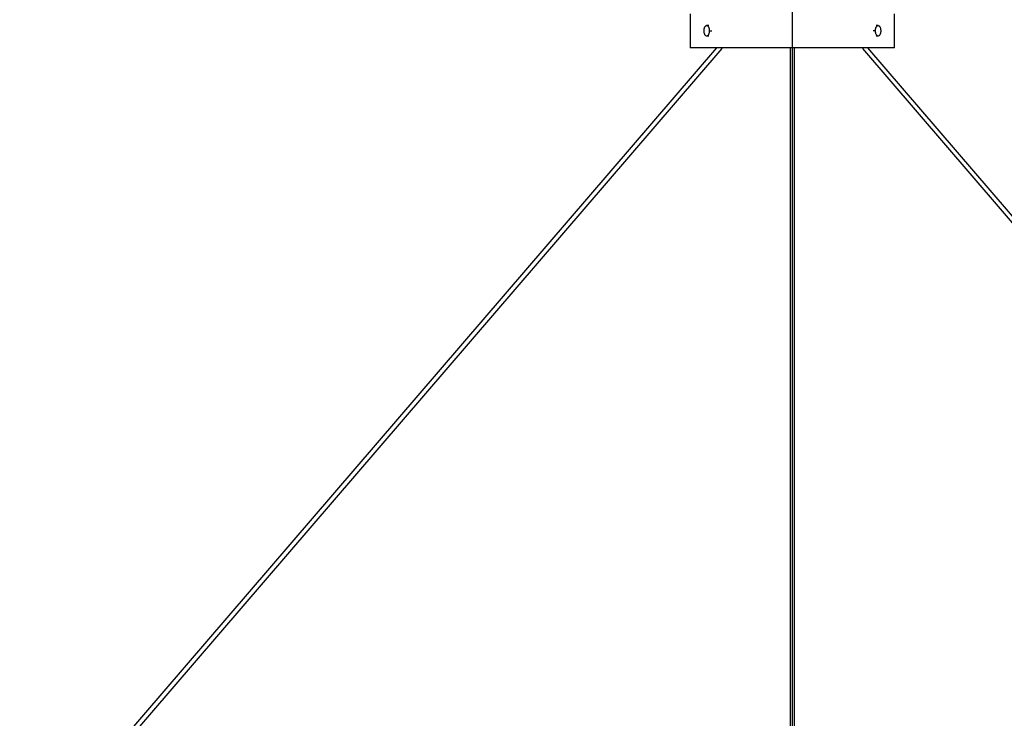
# Paper-space layout '_Izquierda' of a CAD drawing. Header units: millimetres. Extents: x -547 to 549, y -18 to 950.
# Tile 26 of 45: x -227 to 62, y 187 to 392. Entities that reach past the tile are written whole.
import ezdxf

# ---------------------------------------------------------------- set-up
doc = ezdxf.new("R2010")
doc.units = ezdxf.units.MM

psp = doc.layouts.new('_Izquierda')

# ---------------------------------------------------------------- linework, layer by layer
at = {"color": 7, "linetype": 'Continuous', "lineweight": 25}
for p, q in [((0, 0), (0, 919.78)), ((-30, 394), (-30, 383.99)), ((30, 383.99), (30, 394)), ((-24.57, 390.5), (-25.17, 390.5)), ((25.17, 390.5), (24.57, 390.5)), ((-25.17, 387.5), (-24.57, 387.5)), ((-24.31, 389), (-23.68, 389)), ((24.31, 389), (23.68, 389)), ((24.57, 387.5), (25.17, 387.5)), ((-226.88, 145.75), (-22.15, 384)), ((-225.19, 145.72), (-20.66, 383.75)), ((-0.65, 384), (-0.65, 0)), ((0.65, 0), (0.65, 384)), ((225.49, 145.37), (20.66, 383.75)), ((227.43, 145.11), (22.15, 384))]:
    psp.add_line(p, q, dxfattribs=at)
for points, knots in [([(-24.31, 389), (-24.31, 389.04), (-24.32, 389.11), (-24.32, 389.23), (-24.34, 389.34), (-24.35, 389.45), (-24.39, 389.61), (-24.45, 389.83), (-24.56, 390.07), (-24.7, 390.26), (-24.9, 390.44), (-25.17, 390.54), (-25.45, 390.44), (-25.65, 390.26), (-25.79, 390.07), (-25.9, 389.83), (-25.97, 389.59), (-26.01, 389.37), (-26.03, 389.19), (-26.03, 389.06), (-26.04, 389)], [0, 0, 0, 0, 0.024185, 0.048165, 0.072077, 0.096061, 0.120254, 0.185293, 0.250359, 0.315397, 0.380463, 0.500025, 0.619587, 0.684626, 0.749691, 0.814729, 0.879796, 0.919963, 0.959817, 1, 1, 1, 1]), ([(26.04, 389), (26.03, 389.04), (26.03, 389.11), (26.03, 389.23), (26.01, 389.34), (26, 389.45), (25.96, 389.61), (25.9, 389.83), (25.79, 390.07), (25.65, 390.26), (25.45, 390.44), (25.17, 390.54), (24.9, 390.44), (24.7, 390.26), (24.56, 390.07), (24.45, 389.83), (24.38, 389.59), (24.34, 389.37), (24.32, 389.19), (24.32, 389.06), (24.31, 389)], [0, 0, 0, 0, 0.024184, 0.048163, 0.072075, 0.09606, 0.120254, 0.185293, 0.250359, 0.315397, 0.380463, 0.500025, 0.619587, 0.684626, 0.749691, 0.814729, 0.879796, 0.919965, 0.959818, 1, 1, 1, 1]), ([(-26.04, 389), (-26.03, 388.96), (-26.03, 388.89), (-26.03, 388.77), (-26.01, 388.66), (-26, 388.55), (-25.96, 388.39), (-25.9, 388.17), (-25.79, 387.93), (-25.65, 387.74), (-25.45, 387.56), (-25.17, 387.46), (-24.9, 387.56), (-24.7, 387.74), (-24.56, 387.93), (-24.45, 388.17), (-24.38, 388.41), (-24.34, 388.63), (-24.32, 388.81), (-24.32, 388.94), (-24.31, 389)], [0, 0, 0, 0, 0.024184, 0.048163, 0.072075, 0.09606, 0.120254, 0.185293, 0.250359, 0.315397, 0.380463, 0.500025, 0.619587, 0.684626, 0.749691, 0.814729, 0.879796, 0.919965, 0.959818, 1, 1, 1, 1]), ([(24.31, 389), (24.31, 388.96), (24.32, 388.89), (24.32, 388.77), (24.34, 388.66), (24.35, 388.55), (24.39, 388.39), (24.45, 388.17), (24.56, 387.93), (24.7, 387.74), (24.9, 387.56), (25.17, 387.46), (25.45, 387.56), (25.65, 387.74), (25.79, 387.93), (25.9, 388.17), (25.97, 388.41), (26.01, 388.63), (26.03, 388.81), (26.03, 388.94), (26.04, 389)], [0, 0, 0, 0, 0.024185, 0.048165, 0.072077, 0.096061, 0.120254, 0.185293, 0.250359, 0.315397, 0.380463, 0.500025, 0.619587, 0.684626, 0.749691, 0.814729, 0.879796, 0.919963, 0.959817, 1, 1, 1, 1]), ([(0, 384), (-0.18, 384), (-0.55, 384), (-1.1, 384), (-1.65, 384), (-2.19, 384), (-2.74, 384), (-3.29, 384), (-3.83, 384), (-4.37, 384), (-4.92, 384), (-6.23, 384), (-8.3, 384), (-11.1, 384), (-13.82, 384), (-16.46, 384), (-18.95, 384), (-21.25, 384), (-23.33, 384), (-25.14, 384), (-26.68, 384), (-27.92, 384), (-28.88, 384), (-29.41, 384), (-29.69, 384), (-29.83, 384), (-29.93, 384), (-29.99, 384), (-30, 384), (-30, 384)], [0, 0, 0, 0, 0.011676, 0.023336, 0.034985, 0.046626, 0.058263, 0.0699, 0.081541, 0.09319, 0.104851, 0.116527, 0.178266, 0.240009, 0.304321, 0.368637, 0.434318, 0.500002, 0.565683, 0.631368, 0.69568, 0.759996, 0.821735, 0.883478, 0.906813, 0.930101, 0.953374, 0.976663, 1, 1, 1, 1]), ([(-20.66, 383.75), (-20.65, 383.76), (-20.65, 383.78), (-20.65, 383.8), (-20.67, 383.82), (-20.68, 383.83)], [0, 0, 0, 0, 0.43506, 0.909448, 1, 1, 1, 1]), ([(30, 384), (30, 384), (30, 384), (29.98, 384), (29.96, 384), (29.92, 384), (29.88, 384), (29.82, 384), (29.76, 384), (29.68, 384), (29.6, 384), (29.36, 384), (28.88, 384), (27.92, 384), (26.68, 384), (25.14, 384), (23.33, 384), (21.25, 384), (18.95, 384), (16.46, 384), (13.82, 384), (11.1, 384), (8.3, 384), (6.06, 384), (4.38, 384), (3.29, 384), (2.19, 384), (1.1, 384), (0.37, 384), (0, 384)], [0, 0, 0, 0, 0.011676, 0.023336, 0.034984, 0.046625, 0.058262, 0.069899, 0.08154, 0.093189, 0.10485, 0.116527, 0.178266, 0.240009, 0.304321, 0.368637, 0.434318, 0.500002, 0.565683, 0.631368, 0.69568, 0.759996, 0.821735, 0.883478, 0.906813, 0.930101, 0.953374, 0.976664, 1, 1, 1, 1]), ([(20.68, 383.83), (20.67, 383.82), (20.64, 383.79), (20.65, 383.77), (20.66, 383.75)], [0, 0, 0, 0, 0.165982, 1, 1, 1, 1])]:
    psp.add_open_spline(points, degree=3, knots=knots, dxfattribs=at)

doc.saveas('drawing.dxf')
